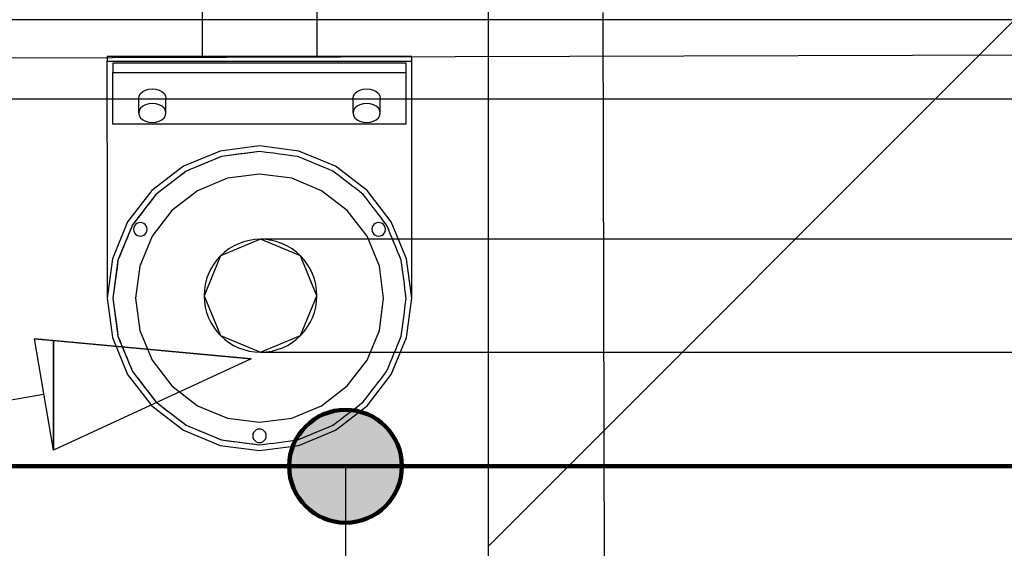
# Model space of a CAD drawing. Header units: metres. Extents: x -2 to 57.6, y -0.5 to 41.5.
# Tile 27 of 41: x 17.5 to 19.2, y 28.7 to 29.7. Entities that reach past the tile are written whole.
import ezdxf

# ---------------------------------------------------------------- set-up
doc = ezdxf.new("R2010")
doc.units = ezdxf.units.M
for name, color, linetype in [('ITB_ELT_Blitzschutz', 5, 'Continuous'), ('ITB_ELT_Blitzschutz Bauteile', 5, 'Continuous'), ('ITB_XXX_xRef', 251, 'Continuous')]:
    doc.layers.add(name, color=color, linetype=linetype)

# ---------------------------------------------------------------- blocks, each defined once
blk = doc.blocks.new('ITB_1003-ID-102-8-535-128')
at = {"layer": 'ITB_XXX_xRef', "lineweight": 25}
for p, q in [((213.8219, 161.5063), (213.8219, 179.1071)), ((213.8219, 177.1834), (215.6448, 179.0063)), ((213.3146, 178.5535), (213.3139, 178.0513)), ((213.5168, 178.5501), (213.5175, 178.0513)), ((214.0281, 176.9092), (214.025, 178.1292)), ((223.1815, 178.1163), (208.9712, 178.1163)), ((209.0512, 178.0365), (222.9415, 178.0794)), ((213.1457, 178.0513), (213.1457, 178.0428)), ((213.6857, 178.0513), (213.1457, 178.0513)), ((213.1457, 178.0428), (213.6857, 178.0428)), ((213.1457, 177.8978), (213.1457, 178.0428)), ((213.6857, 178.0428), (213.6857, 178.0513)), ((213.6857, 177.8978), (213.6857, 178.0428)), ((213.1557, 178.0392), (213.1557, 178.023)), ((213.6757, 178.0392), (213.1557, 178.0392)), ((213.1557, 178.023), (213.6757, 178.023)), ((213.1557, 177.9311), (213.1557, 178.023)), ((213.6757, 178.023), (213.6757, 178.0392)), ((213.6757, 177.9311), (213.6757, 178.023)), ((213.2049, 177.9855), (213.2087, 177.989)), ((213.2087, 177.989), (213.2137, 177.9917)), ((213.2137, 177.9917), (213.2195, 177.9934)), ((213.2195, 177.9934), (213.2257, 177.994)), ((213.2257, 177.994), (213.2319, 177.9934)), ((213.2319, 177.9934), (213.2377, 177.9917)), ((213.2377, 177.9917), (213.2426, 177.989)), ((213.2426, 177.989), (213.2465, 177.9855)), ((213.5849, 177.9855), (213.5887, 177.989)), ((213.5887, 177.989), (213.5937, 177.9917)), ((213.5937, 177.9917), (213.5995, 177.9934)), ((213.5995, 177.9934), (213.6057, 177.994)), ((213.6057, 177.994), (213.6119, 177.9934)), ((213.6119, 177.9934), (213.6177, 177.9917)), ((213.6177, 177.9917), (213.6226, 177.989)), ((213.6226, 177.989), (213.6265, 177.9855)), ((209.1112, 177.9763), (223.7138, 177.9763)), ((213.2017, 177.977), (213.2025, 177.9814)), ((213.2017, 177.9509), (213.2017, 177.977)), ((213.2025, 177.9814), (213.2049, 177.9855)), ((213.2465, 177.9855), (213.2489, 177.9814)), ((213.2489, 177.9814), (213.2497, 177.977)), ((213.2497, 177.9509), (213.2497, 177.977)), ((213.5817, 177.977), (213.5825, 177.9814)), ((213.5817, 177.9509), (213.5817, 177.977)), ((213.5825, 177.9814), (213.5849, 177.9855)), ((213.6265, 177.9855), (213.6289, 177.9814)), ((213.6289, 177.9814), (213.6297, 177.977)), ((213.6297, 177.9509), (213.6297, 177.977)), ((213.2025, 177.9552), (213.2017, 177.9509)), ((213.2049, 177.9593), (213.2025, 177.9552)), ((213.2087, 177.9629), (213.2049, 177.9593)), ((213.2137, 177.9656), (213.2087, 177.9629)), ((213.2195, 177.9672), (213.2137, 177.9656)), ((213.2257, 177.9678), (213.2195, 177.9672)), ((213.2319, 177.9672), (213.2257, 177.9678)), ((213.2377, 177.9656), (213.2319, 177.9672)), ((213.2426, 177.9629), (213.2377, 177.9656)), ((213.2465, 177.9593), (213.2426, 177.9629)), ((213.2489, 177.9552), (213.2465, 177.9593)), ((213.2497, 177.9509), (213.2489, 177.9552)), ((213.5825, 177.9552), (213.5817, 177.9509)), ((213.5849, 177.9593), (213.5825, 177.9552)), ((213.5887, 177.9629), (213.5849, 177.9593)), ((213.5937, 177.9656), (213.5887, 177.9629)), ((213.5995, 177.9672), (213.5937, 177.9656)), ((213.6057, 177.9678), (213.5995, 177.9672)), ((213.6119, 177.9672), (213.6057, 177.9678)), ((213.6177, 177.9656), (213.6119, 177.9672)), ((213.6226, 177.9629), (213.6177, 177.9656)), ((213.6265, 177.9593), (213.6226, 177.9629)), ((213.6289, 177.9552), (213.6265, 177.9593)), ((213.6297, 177.9509), (213.6289, 177.9552)), ((213.2017, 177.9509), (213.2025, 177.9465)), ((213.2025, 177.9465), (213.2049, 177.9424)), ((213.2049, 177.9424), (213.2087, 177.9389)), ((213.2087, 177.9389), (213.2137, 177.9362)), ((213.2137, 177.9362), (213.2195, 177.9345)), ((213.2319, 177.9345), (213.2377, 177.9362)), ((213.2377, 177.9362), (213.2426, 177.9389)), ((213.2426, 177.9389), (213.2465, 177.9424)), ((213.2465, 177.9424), (213.2489, 177.9465)), ((213.2489, 177.9465), (213.2497, 177.9509)), ((213.5817, 177.9509), (213.5825, 177.9465)), ((213.5825, 177.9465), (213.5849, 177.9424)), ((213.5849, 177.9424), (213.5887, 177.9389)), ((213.5887, 177.9389), (213.5937, 177.9362)), ((213.5937, 177.9362), (213.5995, 177.9345)), ((213.6119, 177.9345), (213.6177, 177.9362)), ((213.6177, 177.9362), (213.6226, 177.9389)), ((213.6226, 177.9389), (213.6265, 177.9424)), ((213.6265, 177.9424), (213.6289, 177.9465)), ((213.6289, 177.9465), (213.6297, 177.9509)), ((213.6757, 177.9311), (213.1557, 177.9311)), ((213.2195, 177.9345), (213.2257, 177.9339)), ((213.2257, 177.9339), (213.2319, 177.9345)), ((213.5995, 177.9345), (213.6057, 177.9339)), ((213.6057, 177.9339), (213.6119, 177.9345)), ((213.1457, 177.8978), (213.1457, 177.6228)), ((213.3458, 177.8836), (213.2807, 177.8566)), ((213.4157, 177.8928), (213.3458, 177.8836)), ((213.4856, 177.8836), (213.4157, 177.8928)), ((213.5507, 177.8566), (213.4856, 177.8836)), ((213.6857, 177.6228), (213.6857, 177.8978)), ((213.3484, 177.8739), (213.2857, 177.8479)), ((213.3329, 177.8674), (213.3251, 177.8642)), ((213.3407, 177.8707), (213.3329, 177.8674)), ((213.3486, 177.8739), (213.3407, 177.8707)), ((213.4157, 177.8828), (213.3484, 177.8739)), ((213.357, 177.875), (213.3486, 177.8739)), ((213.3654, 177.8761), (213.357, 177.875)), ((213.3738, 177.8772), (213.3654, 177.8761)), ((213.3822, 177.8783), (213.3738, 177.8772)), ((213.3906, 177.8794), (213.3822, 177.8783)), ((213.3991, 177.8806), (213.3906, 177.8794)), ((213.4075, 177.8817), (213.3991, 177.8806)), ((213.4159, 177.8828), (213.4075, 177.8817)), ((213.4158, 177.8828), (213.4157, 177.8828)), ((213.4282, 177.8812), (213.4159, 177.8828)), ((213.4405, 177.8795), (213.4282, 177.8812)), ((213.4511, 177.8781), (213.4405, 177.8795)), ((213.4618, 177.8767), (213.4511, 177.8781)), ((213.4725, 177.8753), (213.4618, 177.8767)), ((213.4832, 177.8739), (213.4725, 177.8753)), ((213.491, 177.8707), (213.4832, 177.8739)), ((213.4988, 177.8674), (213.491, 177.8707)), ((213.5067, 177.8642), (213.4988, 177.8674)), ((213.2807, 177.8566), (213.2248, 177.8137)), ((213.2857, 177.8479), (213.2318, 177.8066)), ((213.2859, 177.8479), (213.2791, 177.8428)), ((213.2937, 177.8512), (213.2859, 177.8479)), ((213.3016, 177.8544), (213.2937, 177.8512)), ((213.3094, 177.8577), (213.3016, 177.8544)), ((213.3172, 177.8609), (213.3094, 177.8577)), ((213.3251, 177.8642), (213.3172, 177.8609)), ((213.5145, 177.8609), (213.5067, 177.8642)), ((213.5224, 177.8577), (213.5145, 177.8609)), ((213.5302, 177.8544), (213.5224, 177.8577)), ((213.538, 177.8512), (213.5302, 177.8544)), ((213.5459, 177.8479), (213.538, 177.8512)), ((213.5526, 177.8428), (213.5459, 177.8479)), ((213.6066, 177.8137), (213.5507, 177.8566)), ((213.2657, 177.8324), (213.259, 177.8273)), ((213.2724, 177.8376), (213.2657, 177.8324)), ((213.2791, 177.8428), (213.2724, 177.8376)), ((213.3589, 177.8353), (213.3059, 177.8133)), ((213.4159, 177.8428), (213.3589, 177.8353)), ((213.4728, 177.8353), (213.4159, 177.8428)), ((213.5259, 177.8133), (213.4728, 177.8353)), ((213.5593, 177.8376), (213.5526, 177.8428)), ((213.5661, 177.8324), (213.5593, 177.8376)), ((213.5728, 177.8273), (213.5661, 177.8324)), ((213.2248, 177.8137), (213.1818, 177.7578)), ((213.2455, 177.8169), (213.2388, 177.8118)), ((213.2522, 177.8221), (213.2455, 177.8169)), ((213.259, 177.8273), (213.2522, 177.8221)), ((213.3059, 177.8133), (213.2603, 177.7783)), ((213.5714, 177.7783), (213.5259, 177.8133)), ((213.5795, 177.8221), (213.5728, 177.8273)), ((213.5863, 177.8169), (213.5795, 177.8221)), ((213.593, 177.8118), (213.5863, 177.8169)), ((213.6495, 177.7578), (213.6066, 177.8137)), ((213.2318, 177.8066), (213.1905, 177.7528)), ((213.2269, 177.7999), (213.2217, 177.7932)), ((213.232, 177.8066), (213.2269, 177.7999)), ((213.2388, 177.8118), (213.232, 177.8066)), ((213.5997, 177.8066), (213.593, 177.8118)), ((213.6049, 177.7999), (213.5997, 177.8066)), ((213.6101, 177.7932), (213.6049, 177.7999)), ((213.2114, 177.7797), (213.2062, 177.773)), ((213.2165, 177.7864), (213.2114, 177.7797)), ((213.2217, 177.7932), (213.2165, 177.7864)), ((213.2603, 177.7783), (213.2253, 177.7328)), ((213.6064, 177.7328), (213.5714, 177.7783)), ((213.6152, 177.7864), (213.6101, 177.7932)), ((213.6204, 177.7797), (213.6152, 177.7864)), ((213.6255, 177.773), (213.6204, 177.7797)), ((213.201, 177.7662), (213.1959, 177.7595)), ((213.2062, 177.773), (213.201, 177.7662)), ((213.6307, 177.7662), (213.6255, 177.773)), ((213.6359, 177.7595), (213.6307, 177.7662)), ((213.1818, 177.7578), (213.1549, 177.6927)), ((213.1905, 177.7528), (213.1645, 177.6901)), ((213.1875, 177.7449), (213.1842, 177.7371)), ((213.1907, 177.7528), (213.1875, 177.7449)), ((213.1959, 177.7595), (213.1907, 177.7528)), ((213.1928, 177.7479), (213.1924, 177.7448)), ((213.1924, 177.7448), (213.1928, 177.7417)), ((213.194, 177.7508), (213.1928, 177.7479)), ((213.1959, 177.7533), (213.194, 177.7508)), ((213.1984, 177.7552), (213.1959, 177.7533)), ((213.2013, 177.7564), (213.1984, 177.7552)), ((213.2044, 177.7568), (213.2013, 177.7564)), ((213.2075, 177.7564), (213.2044, 177.7568)), ((213.2104, 177.7552), (213.2075, 177.7564)), ((213.2129, 177.7533), (213.2104, 177.7552)), ((213.2148, 177.7508), (213.2129, 177.7533)), ((213.216, 177.7479), (213.2148, 177.7508)), ((213.2164, 177.7448), (213.216, 177.7479)), ((213.216, 177.7417), (213.2164, 177.7448)), ((213.6154, 177.7479), (213.615, 177.7448)), ((213.615, 177.7448), (213.6154, 177.7417)), ((213.6166, 177.7508), (213.6154, 177.7479)), ((213.6185, 177.7533), (213.6166, 177.7508)), ((213.621, 177.7552), (213.6185, 177.7533)), ((213.6239, 177.7564), (213.621, 177.7552)), ((213.627, 177.7568), (213.6239, 177.7564)), ((213.6301, 177.7564), (213.627, 177.7568)), ((213.633, 177.7552), (213.6301, 177.7564)), ((213.6355, 177.7533), (213.633, 177.7552)), ((213.6374, 177.7508), (213.6355, 177.7533)), ((213.641, 177.7528), (213.6359, 177.7595)), ((213.6386, 177.7479), (213.6374, 177.7508)), ((213.639, 177.7448), (213.6386, 177.7479)), ((213.6386, 177.7417), (213.639, 177.7448)), ((213.6443, 177.7449), (213.641, 177.7528)), ((213.6475, 177.7371), (213.6443, 177.7449)), ((213.6765, 177.6927), (213.6495, 177.7578)), ((213.181, 177.7293), (213.1777, 177.7214)), ((213.1842, 177.7371), (213.181, 177.7293)), ((213.1928, 177.7417), (213.194, 177.7388)), ((213.194, 177.7388), (213.1959, 177.7363)), ((213.1959, 177.7363), (213.1984, 177.7344)), ((213.1984, 177.7344), (213.2013, 177.7332)), ((213.2013, 177.7332), (213.2044, 177.7328)), ((213.2253, 177.7328), (213.2034, 177.6797)), ((213.2044, 177.7328), (213.2075, 177.7332)), ((213.2075, 177.7332), (213.2104, 177.7344)), ((213.2104, 177.7344), (213.2129, 177.7363)), ((213.2129, 177.7363), (213.2148, 177.7388)), ((213.2148, 177.7388), (213.216, 177.7417)), ((213.6284, 177.6797), (213.6064, 177.7328)), ((213.6154, 177.7417), (213.6166, 177.7388)), ((213.6166, 177.7388), (213.6185, 177.7363)), ((213.6185, 177.7363), (213.621, 177.7344)), ((213.621, 177.7344), (213.6239, 177.7332)), ((213.6239, 177.7332), (213.627, 177.7328)), ((213.627, 177.7328), (213.6301, 177.7332)), ((213.6301, 177.7332), (213.633, 177.7344)), ((213.633, 177.7344), (213.6355, 177.7363)), ((213.6355, 177.7363), (213.6374, 177.7388)), ((213.6374, 177.7388), (213.6386, 177.7417)), ((213.6508, 177.7293), (213.6475, 177.7371)), ((213.654, 177.7214), (213.6508, 177.7293)), ((213.1745, 177.7136), (213.1712, 177.7057)), ((213.1777, 177.7214), (213.1745, 177.7136)), ((213.6573, 177.7136), (213.654, 177.7214)), ((213.6605, 177.7057), (213.6573, 177.7136)), ((213.1549, 177.6927), (213.1457, 177.6228)), ((213.168, 177.6979), (213.1647, 177.6901)), ((213.1712, 177.7057), (213.168, 177.6979)), ((213.6638, 177.6979), (213.6605, 177.7057)), ((213.667, 177.6901), (213.6638, 177.6979)), ((213.6857, 177.6228), (213.6765, 177.6927)), ((213.1645, 177.6901), (213.1557, 177.6228)), ((213.1636, 177.6817), (213.1625, 177.6732)), ((213.1647, 177.6901), (213.1636, 177.6817)), ((213.2034, 177.6797), (213.1959, 177.6228)), ((213.6359, 177.6228), (213.6284, 177.6797)), ((213.6681, 177.6817), (213.667, 177.6901)), ((213.6692, 177.6732), (213.6681, 177.6817)), ((213.1603, 177.6564), (213.1592, 177.648)), ((213.1614, 177.6648), (213.1603, 177.6564)), ((213.1625, 177.6732), (213.1614, 177.6648)), ((213.6703, 177.6648), (213.6692, 177.6732)), ((213.6714, 177.6564), (213.6703, 177.6648)), ((213.6726, 177.648), (213.6714, 177.6564)), ((213.1581, 177.6396), (213.157, 177.6312)), ((213.1592, 177.648), (213.1581, 177.6396)), ((213.6737, 177.6396), (213.6726, 177.648)), ((213.6748, 177.6312), (213.6737, 177.6396)), ((213.1457, 177.6228), (213.1549, 177.5529)), ((213.1557, 177.6228), (213.1645, 177.5555)), ((213.157, 177.6312), (213.1559, 177.6228)), ((213.1559, 177.6228), (213.157, 177.6144)), ((213.1959, 177.6228), (213.2034, 177.5658)), ((213.6284, 177.5658), (213.6359, 177.6228)), ((213.6759, 177.6228), (213.6748, 177.6312)), ((213.6748, 177.6144), (213.6759, 177.6228)), ((213.6765, 177.5529), (213.6857, 177.6228)), ((213.157, 177.6144), (213.1581, 177.6059)), ((213.1581, 177.6059), (213.1592, 177.5975)), ((213.6726, 177.5975), (213.6737, 177.6059)), ((213.6737, 177.6059), (213.6748, 177.6144)), ((213.1592, 177.5975), (213.1603, 177.5891)), ((213.1603, 177.5891), (213.1614, 177.5807)), ((213.6703, 177.5807), (213.6714, 177.5891)), ((213.6714, 177.5891), (213.6726, 177.5975)), ((213.1614, 177.5807), (213.1625, 177.5723)), ((213.1625, 177.5723), (213.1636, 177.5639)), ((213.6681, 177.5639), (213.6692, 177.5723)), ((213.6692, 177.5723), (213.6703, 177.5807)), ((213.1549, 177.5529), (213.1818, 177.4878)), ((213.1636, 177.5639), (213.1647, 177.5555)), ((213.1645, 177.5555), (213.1905, 177.4928)), ((213.1647, 177.5555), (213.168, 177.5476)), ((213.2034, 177.5658), (213.2253, 177.5128)), ((213.6064, 177.5128), (213.6284, 177.5658)), ((213.6495, 177.4878), (213.6765, 177.5529)), ((213.6638, 177.5476), (213.667, 177.5555)), ((213.667, 177.5555), (213.6681, 177.5639)), ((213.0502, 177.3535), (213.0164, 177.5506)), ((213.0502, 177.3535), (213.0164, 177.5506)), ((213.0164, 177.5506), (213.0502, 177.5475)), ((213.0502, 177.5475), (213.0502, 177.5475)), ((213.0502, 177.5475), (213.0502, 177.3535)), ((213.0502, 177.3535), (213.0502, 177.5475)), ((213.168, 177.5476), (213.1712, 177.5398)), ((213.1712, 177.5398), (213.1745, 177.532)), ((213.6573, 177.532), (213.6605, 177.5398)), ((213.6605, 177.5398), (213.6638, 177.5476)), ((213.1745, 177.532), (213.1777, 177.5241)), ((213.1777, 177.5241), (213.181, 177.5163)), ((213.181, 177.5163), (213.1842, 177.5084)), ((213.6475, 177.5084), (213.6508, 177.5163)), ((213.6508, 177.5163), (213.654, 177.5241)), ((213.654, 177.5241), (213.6573, 177.532)), ((213.4011, 177.5152), (213.0502, 177.3535)), ((213.4011, 177.5152), (213.0502, 177.3535)), ((213.1842, 177.5084), (213.1875, 177.5006)), ((213.1875, 177.5006), (213.1907, 177.4928)), ((213.2253, 177.5128), (213.2603, 177.4672)), ((213.4011, 177.5152), (213.4011, 177.5152)), ((213.5714, 177.4672), (213.6064, 177.5128)), ((213.641, 177.4928), (213.6443, 177.5006)), ((213.6443, 177.5006), (213.6475, 177.5084)), ((213.1818, 177.4878), (213.2248, 177.4319)), ((213.1905, 177.4928), (213.2318, 177.4389)), ((213.1907, 177.4928), (213.1959, 177.486)), ((213.1959, 177.486), (213.201, 177.4793)), ((213.6066, 177.4319), (213.6495, 177.4878)), ((213.6307, 177.4793), (213.6359, 177.486)), ((213.6359, 177.486), (213.641, 177.4928)), ((213.201, 177.4793), (213.2062, 177.4726)), ((213.2062, 177.4726), (213.2114, 177.4658)), ((213.2114, 177.4658), (213.2165, 177.4591)), ((213.2603, 177.4672), (213.3059, 177.4322)), ((213.5259, 177.4322), (213.5714, 177.4672)), ((213.6152, 177.4591), (213.6204, 177.4658)), ((213.6204, 177.4658), (213.6255, 177.4726)), ((213.6255, 177.4726), (213.6307, 177.4793)), ((213.0333, 177.4521), (207.5364, 176.5078)), ((213.2165, 177.4591), (213.2217, 177.4524)), ((213.2217, 177.4524), (213.2269, 177.4457)), ((213.6049, 177.4457), (213.6101, 177.4524)), ((213.6101, 177.4524), (213.6152, 177.4591)), ((213.2248, 177.4319), (213.2807, 177.3889)), ((213.2269, 177.4457), (213.232, 177.4389)), ((213.2318, 177.4389), (213.2857, 177.3976)), ((213.232, 177.4389), (213.2388, 177.4338)), ((213.2388, 177.4338), (213.2455, 177.4286)), ((213.3059, 177.4322), (213.3589, 177.4103)), ((213.4728, 177.4103), (213.5259, 177.4322)), ((213.5507, 177.3889), (213.6066, 177.4319)), ((213.5863, 177.4286), (213.593, 177.4338)), ((213.593, 177.4338), (213.5997, 177.4389)), ((213.5997, 177.4389), (213.6049, 177.4457)), ((213.2455, 177.4286), (213.2522, 177.4234)), ((213.2522, 177.4234), (213.259, 177.4183)), ((213.259, 177.4183), (213.2657, 177.4131)), ((213.2657, 177.4131), (213.2724, 177.4079)), ((213.5593, 177.4079), (213.5661, 177.4131)), ((213.5661, 177.4131), (213.5728, 177.4183)), ((213.5728, 177.4183), (213.5795, 177.4234)), ((213.5795, 177.4234), (213.5863, 177.4286)), ((213.2724, 177.4079), (213.2791, 177.4028)), ((213.2791, 177.4028), (213.2859, 177.3976)), ((213.2857, 177.3976), (213.3484, 177.3716)), ((213.2859, 177.3976), (213.2937, 177.3944)), ((213.2937, 177.3944), (213.3016, 177.3911)), ((213.3589, 177.4103), (213.4159, 177.4028)), ((213.4159, 177.4028), (213.4728, 177.4103)), ((213.5302, 177.3911), (213.538, 177.3944)), ((213.538, 177.3944), (213.5459, 177.3976)), ((213.5459, 177.3976), (213.5526, 177.4028)), ((213.5526, 177.4028), (213.5593, 177.4079)), ((213.2807, 177.3889), (213.3458, 177.362)), ((213.3016, 177.3911), (213.3094, 177.3879)), ((213.3094, 177.3879), (213.3172, 177.3846)), ((213.3172, 177.3846), (213.3251, 177.3814)), ((213.3251, 177.3814), (213.3329, 177.3781)), ((213.3329, 177.3781), (213.3407, 177.3749)), ((213.4041, 177.3819), (213.4037, 177.3788)), ((213.4037, 177.3788), (213.4041, 177.3757)), ((213.4053, 177.3848), (213.4041, 177.3819)), ((213.4072, 177.3873), (213.4053, 177.3848)), ((213.4097, 177.3892), (213.4072, 177.3873)), ((213.4126, 177.3904), (213.4097, 177.3892)), ((213.4157, 177.3908), (213.4126, 177.3904)), ((213.4188, 177.3904), (213.4157, 177.3908)), ((213.4217, 177.3892), (213.4188, 177.3904)), ((213.4242, 177.3873), (213.4217, 177.3892)), ((213.4261, 177.3848), (213.4242, 177.3873)), ((213.4273, 177.3819), (213.4261, 177.3848)), ((213.4277, 177.3788), (213.4273, 177.3819)), ((213.4273, 177.3757), (213.4277, 177.3788)), ((213.4856, 177.362), (213.5507, 177.3889)), ((213.491, 177.3749), (213.4988, 177.3781)), ((213.4988, 177.3781), (213.5067, 177.3814)), ((213.5067, 177.3814), (213.5145, 177.3846)), ((213.5145, 177.3846), (213.5224, 177.3879)), ((213.5224, 177.3879), (213.5302, 177.3911)), ((213.3407, 177.3749), (213.3486, 177.3716)), ((213.3458, 177.362), (213.4157, 177.3528)), ((213.3484, 177.3716), (213.4157, 177.3628)), ((213.3486, 177.3716), (213.3593, 177.3702)), ((213.3593, 177.3702), (213.3699, 177.3688)), ((213.3699, 177.3688), (213.3806, 177.3674)), ((213.3806, 177.3674), (213.3913, 177.366)), ((213.3913, 177.366), (213.4036, 177.3644)), ((213.4036, 177.3644), (213.4159, 177.3628)), ((213.4041, 177.3757), (213.4053, 177.3728)), ((213.4053, 177.3728), (213.4072, 177.3703)), ((213.4072, 177.3703), (213.4097, 177.3684)), ((213.4097, 177.3684), (213.4126, 177.3672)), ((213.4126, 177.3672), (213.4157, 177.3668)), ((213.4157, 177.3668), (213.4188, 177.3672)), ((213.4157, 177.3628), (213.4158, 177.3628)), ((213.4157, 177.3528), (213.4856, 177.362)), ((213.4159, 177.3628), (213.4243, 177.3639)), ((213.4188, 177.3672), (213.4217, 177.3684)), ((213.4217, 177.3684), (213.4242, 177.3703)), ((213.4242, 177.3703), (213.4261, 177.3728)), ((213.4243, 177.3639), (213.4327, 177.365)), ((213.4261, 177.3728), (213.4273, 177.3757)), ((213.4327, 177.365), (213.4411, 177.3661)), ((213.4411, 177.3661), (213.4495, 177.3672)), ((213.4495, 177.3672), (213.4579, 177.3683)), ((213.4579, 177.3683), (213.4663, 177.3694)), ((213.4663, 177.3694), (213.4748, 177.3705)), ((213.4748, 177.3705), (213.4832, 177.3716)), ((213.4832, 177.3716), (213.491, 177.3749))]:
    blk.add_line(p, q, dxfattribs=at)
at = {"lineweight": 25}
blk.add_wipeout([(213.4175, 177.7271), (213.4882, 177.6978), (213.3468, 177.6978)], dxfattribs=at).dxf.layer = 'ITB_XXX_xRef'
at = {"layer": 'ITB_XXX_xRef', "lineweight": 25}
blk.add_line((213.4175, 177.7271), (213.4175, 177.7271), dxfattribs=at)
blk.add_line((213.4175, 177.7271), (213.4175, 177.7271), dxfattribs=at)
at = {"lineweight": 25}
blk.add_wipeout([(213.3468, 177.6978), (213.4882, 177.6978), (213.5175, 177.6271)], dxfattribs=at).dxf.layer = 'ITB_XXX_xRef'
blk.add_wipeout([(213.3468, 177.6978), (213.5175, 177.6271), (213.3175, 177.6271)], dxfattribs=at).dxf.layer = 'ITB_XXX_xRef'
at = {"layer": 'ITB_XXX_xRef', "lineweight": 25}
for p, q in [((213.4175, 177.7271), (213.3468, 177.6978)), ((213.4882, 177.6978), (213.4175, 177.7271))]:
    blk.add_line(p, q, dxfattribs=at)
at = {"lineweight": 25}
blk.add_wipeout([(213.3175, 177.6271), (213.5175, 177.6271), (213.4882, 177.5564)], dxfattribs=at).dxf.layer = 'ITB_XXX_xRef'
blk.add_wipeout([(213.3175, 177.6271), (213.4882, 177.5564), (213.3468, 177.5564)], dxfattribs=at).dxf.layer = 'ITB_XXX_xRef'
at = {"layer": 'ITB_XXX_xRef', "lineweight": 25}
for p, q in [((213.3468, 177.6978), (213.3175, 177.6271)), ((213.5175, 177.6271), (213.4882, 177.6978))]:
    blk.add_line(p, q, dxfattribs=at)
at = {"lineweight": 25}
blk.add_wipeout([(213.3468, 177.5564), (213.4882, 177.5564), (213.4175, 177.5271)], dxfattribs=at).dxf.layer = 'ITB_XXX_xRef'
at = {"layer": 'ITB_XXX_xRef', "lineweight": 25}
for p, q in [((213.3175, 177.6271), (213.3468, 177.5564)), ((213.4882, 177.5564), (213.5175, 177.6271)), ((213.3468, 177.5564), (213.4175, 177.5271)), ((213.4175, 177.5271), (213.4882, 177.5564)), ((213.4175, 177.5271), (213.4175, 177.5271)), ((213.4175, 177.5271), (213.4175, 177.5271))]:
    blk.add_line(p, q, dxfattribs=at)
at = {"lineweight": 25}
blk.add_wipeout([(213.4175, 177.7271), (213.4882, 177.6978), (213.3468, 177.6978)], dxfattribs=at).dxf.layer = 'ITB_XXX_xRef'
at = {"layer": 'ITB_XXX_xRef', "lineweight": 25}
for p in [(213.4175, 177.7271), (213.4175, 177.7271), (222.1035, 177.7271), (222.1035, 177.7271)]:
    blk.add_line(p, (213.4175, 177.7271), dxfattribs=at)
at = {"lineweight": 25}
blk.add_wipeout([(213.3468, 177.6978), (213.4882, 177.6978), (213.5175, 177.6271)], dxfattribs=at).dxf.layer = 'ITB_XXX_xRef'
blk.add_wipeout([(213.3468, 177.6978), (213.5175, 177.6271), (213.3175, 177.6271)], dxfattribs=at).dxf.layer = 'ITB_XXX_xRef'
at = {"layer": 'ITB_XXX_xRef', "lineweight": 25}
for p, q in [((213.4175, 177.7271), (213.3468, 177.6978)), ((213.4882, 177.6978), (213.4175, 177.7271))]:
    blk.add_line(p, q, dxfattribs=at)
at = {"lineweight": 25}
blk.add_wipeout([(213.3175, 177.6271), (213.5175, 177.6271), (213.4882, 177.5564)], dxfattribs=at).dxf.layer = 'ITB_XXX_xRef'
blk.add_wipeout([(213.3175, 177.6271), (213.4882, 177.5564), (213.3468, 177.5564)], dxfattribs=at).dxf.layer = 'ITB_XXX_xRef'
at = {"layer": 'ITB_XXX_xRef', "lineweight": 25}
for p, q in [((213.3468, 177.6978), (213.3175, 177.6271)), ((213.5175, 177.6271), (213.4882, 177.6978))]:
    blk.add_line(p, q, dxfattribs=at)
at = {"lineweight": 25}
blk.add_wipeout([(213.3468, 177.5564), (213.4882, 177.5564), (213.4175, 177.5271)], dxfattribs=at).dxf.layer = 'ITB_XXX_xRef'
at = {"layer": 'ITB_XXX_xRef', "lineweight": 25}
for p, q in [((213.3175, 177.6271), (213.3468, 177.5564)), ((213.4882, 177.5564), (213.5175, 177.6271)), ((213.3468, 177.5564), (213.4175, 177.5271)), ((213.4175, 177.5271), (213.4882, 177.5564)), ((213.4011, 177.5152), (213.0164, 177.5506)), ((213.0502, 177.5475), (213.4011, 177.5152)), ((213.4175, 177.5271), (213.4175, 177.5271)), ((213.4175, 177.5271), (213.4175, 177.5271)), ((213.4175, 177.5271), (222.1035, 177.5271)), ((213.4175, 177.5271), (222.1035, 177.5271))]:
    blk.add_line(p, q, dxfattribs=at)
for start, end in [(90, 270), (90, 270), (270, 90), (270, 90)]:
    blk.add_arc((213.4175, 177.6271), 0.1, start, end, dxfattribs=at)
blk = doc.blocks.new('Blitzschutz-Bauteile-ID-42-8-535-691')
at = {"layer": 'ITB_ELT_Blitzschutz', "color": 5, "lineweight": 30}
for p, q in [((0, 0), (0, -0.6)), ((0.3, -0.6), (-0.3, -0.6))]:
    blk.add_line(p, q, dxfattribs=at)
blk = doc.blocks.new('Verbinder-Klemme-ID-42-8-535-709')
at = {"layer": 'ITB_ELT_Blitzschutz Bauteile', "lineweight": 100}
blk.add_hatch(color=5, dxfattribs=at).paths.add_polyline_path([(0.1, 0), (0.0951, 0.0309), (0.0809, 0.0588), (0.0588, 0.0809), (0.0309, 0.0951), (0, 0.1), (-0.0309, 0.0951), (-0.0588, 0.0809), (-0.0809, 0.0588), (-0.0951, 0.0309), (-0.1, 0), (-0.0951, -0.0309), (-0.0809, -0.0588), (-0.0588, -0.0809), (-0.0309, -0.0951), (0, -0.1), (0.0309, -0.0951), (0.0588, -0.0809), (0.0809, -0.0588), (0.0951, -0.0309)])
at = {"layer": 'ITB_ELT_Blitzschutz Bauteile', "color": 5, "lineweight": 100}
blk.add_circle((0, 0), 0.1, dxfattribs=at)

msp = doc.modelspace()

# ---------------------------------------------------------------- block references
at = {"layer": 'ITB_XXX_xRef', "lineweight": 25}
msp.add_blockref('ITB_1003-ID-102-8-535-128', (-195.4999, -148.4381), dxfattribs=at)

# ---------------------------------------------------------------- next in the draw order: linework, layer by layer
at = {"layer": 'ITB_ELT_Blitzschutz', "color": 5, "lineweight": 100}
for p, q in [((13.8836, 28.8868), (18.0684, 28.8868)), ((18.0684, 28.8868), (25.6605, 28.8868))]:
    msp.add_line(p, q, dxfattribs=at)

# ---------------------------------------------------------------- next in the draw order: block references
at = {"layer": 'ITB_ELT_Blitzschutz', "color": 5, "lineweight": 30}
msp.add_blockref('Blitzschutz-Bauteile-ID-42-8-535-691', (18.0684, 28.8868), dxfattribs=at)
at = {"layer": 'ITB_ELT_Blitzschutz Bauteile', "color": 5, "lineweight": 100}
msp.add_blockref('Verbinder-Klemme-ID-42-8-535-709', (18.0684, 28.8868), dxfattribs=at)

doc.saveas('drawing.dxf')
